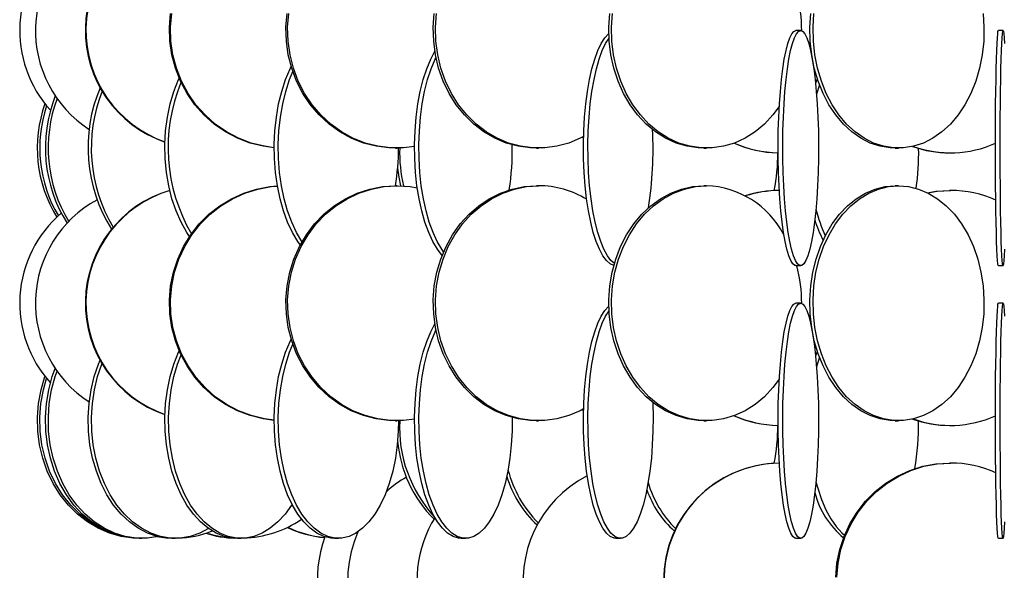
# Model space of a CAD drawing. Header units: millimetres. Extents: x 495 to 2657, y 518 to 2595.
# Tile 60 of 96: x 2179 to 2284, y 1918 to 1976. Entities that reach past the tile are written whole.
import ezdxf

# ---------------------------------------------------------------- set-up
doc = ezdxf.new("R2010")
doc.units = ezdxf.units.MM

msp = doc.modelspace()

# ---------------------------------------------------------------- linework, layer by layer
at = {"color": 7, "linetype": 'Continuous', "lineweight": 25}
for p, q in [((2262.51, 1975.05), (2262.01, 1975.05)), ((2284.05, 1975.05), (2283.55, 1975.05)), ((2264.28, 1969.93), (2264.09, 1969.42)), ((2264.5, 1969.3), (2264.19, 1968.29)), ((2239.4, 1963.62), (2239.24, 1963.71)), ((2219.38, 1962.55), (2219.56, 1962.55)), ((2234.38, 1962.55), (2234.62, 1962.55)), ((2252.21, 1962.55), (2252.5, 1962.55)), ((2272.58, 1962.55), (2272.92, 1962.55)), ((2278.34, 1962.05), (2278.46, 1962.05)), ((2219.56, 1958.55), (2219.38, 1958.55)), ((2234.62, 1958.55), (2234.38, 1958.55)), ((2252.5, 1958.55), (2252.21, 1958.55)), ((2272.92, 1958.55), (2272.58, 1958.55)), ((2278.46, 1958.05), (2278.34, 1958.05)), ((2262.01, 1950.05), (2262.51, 1950.05)), ((2283.55, 1950.05), (2284.05, 1950.05)), ((2262.51, 1946.05), (2262.01, 1946.05)), ((2284.05, 1946.05), (2283.55, 1946.05)), ((2264.28, 1940.93), (2264.09, 1940.42)), ((2264.5, 1940.3), (2264.19, 1939.29)), ((2239.4, 1934.62), (2239.24, 1934.71)), ((2219.38, 1933.55), (2219.56, 1933.55)), ((2234.38, 1933.55), (2234.62, 1933.55)), ((2252.21, 1933.55), (2252.5, 1933.55)), ((2272.58, 1933.55), (2272.92, 1933.55)), ((2278.34, 1933.05), (2278.46, 1933.05)), ((2278.46, 1929.05), (2278.34, 1929.05)), ((2192.09, 1921.05), (2192.4, 1921.05)), ((2194.68, 1921.11), (2194.06, 1921.2)), ((2195.59, 1921.05), (2195.94, 1921.05)), ((2202.56, 1921.05), (2202.95, 1921.05)), ((2212.88, 1921.05), (2213.31, 1921.05)), ((2226.38, 1921.05), (2226.84, 1921.05)), ((2242.85, 1921.05), (2243.33, 1921.05)), ((2262.01, 1921.05), (2262.51, 1921.05)), ((2283.55, 1921.05), (2284.05, 1921.05))]:
    msp.add_line(p, q, dxfattribs=at)
at = {"color": 7, "linetype": 'Continuous', "lineweight": 25, "flags": 128}
for points in [[(2206.48, 1962.59), (2205.31, 1962.75), (2203.91, 1963.09), (2202.56, 1963.61), (2201.29, 1964.29), (2200.09, 1965.11), (2199, 1966.08), (2198.03, 1967.17), (2197.2, 1968.38), (2196.5, 1969.67), (2195.96, 1971.05), (2195.58, 1972.47), (2195.37, 1973.94), (2195.33, 1975.42), (2195.45, 1976.89)], [(2206.48, 1962.6), (2205.43, 1962.75), (2204.03, 1963.09), (2202.68, 1963.61), (2201.41, 1964.29), (2200.21, 1965.11), (2199.12, 1966.08), (2198.15, 1967.17), (2197.32, 1968.38), (2196.62, 1969.67), (2196.08, 1971.05), (2195.7, 1972.47), (2195.49, 1973.94), (2195.45, 1975.42), (2195.57, 1976.89)], [(2219.38, 1962.55), (2218.69, 1962.57), (2217.32, 1962.75), (2215.98, 1963.09), (2214.68, 1963.61), (2213.45, 1964.29), (2212.31, 1965.11), (2211.26, 1966.08), (2210.33, 1967.17), (2209.53, 1968.38), (2208.86, 1969.67), (2208.34, 1971.05), (2207.98, 1972.47), (2207.77, 1973.94), (2207.73, 1975.42), (2207.86, 1976.89)], [(2221.41, 1962.71), (2220.25, 1962.57), (2218.87, 1962.57), (2217.5, 1962.75), (2216.16, 1963.09), (2214.86, 1963.61), (2213.64, 1964.29), (2212.49, 1965.11), (2211.44, 1966.08), (2210.51, 1967.17), (2209.71, 1968.38), (2209.04, 1969.67), (2208.52, 1971.05), (2208.16, 1972.47), (2207.95, 1973.94), (2207.91, 1975.42), (2208.04, 1976.89)], [(2234.38, 1962.55), (2233.73, 1962.57), (2232.44, 1962.75), (2231.17, 1963.09), (2229.95, 1963.61), (2228.8, 1964.29), (2227.72, 1965.11), (2226.73, 1966.08), (2225.86, 1967.17), (2225.1, 1968.38), (2224.47, 1969.67), (2223.98, 1971.05), (2223.64, 1972.47), (2223.45, 1973.94), (2223.41, 1975.42), (2223.52, 1976.89)], [(2239.4, 1963.8), (2239.04, 1963.61), (2237.82, 1963.09), (2236.56, 1962.75), (2235.27, 1962.57), (2233.97, 1962.57), (2232.68, 1962.75), (2231.41, 1963.09), (2230.19, 1963.61), (2229.04, 1964.29), (2227.96, 1965.11), (2226.97, 1966.08), (2226.09, 1967.17), (2225.34, 1968.38), (2224.71, 1969.67), (2224.22, 1971.05), (2223.88, 1972.47), (2223.69, 1973.94), (2223.65, 1975.42), (2223.76, 1976.89)], [(2252.21, 1962.55), (2251.61, 1962.57), (2250.42, 1962.75), (2249.26, 1963.09), (2248.13, 1963.61), (2247.06, 1964.29), (2246.07, 1965.11), (2245.16, 1966.08), (2244.35, 1967.17), (2243.65, 1968.38), (2243.07, 1969.67), (2242.62, 1971.05), (2242.31, 1972.47), (2242.13, 1973.94), (2242.09, 1975.42), (2242.2, 1976.89)], [(2260.23, 1966.98), (2259.56, 1966.08), (2258.65, 1965.11), (2257.65, 1964.29), (2256.59, 1963.61), (2255.46, 1963.09), (2254.3, 1962.75), (2253.1, 1962.57), (2251.91, 1962.57), (2250.71, 1962.75), (2249.55, 1963.09), (2248.42, 1963.61), (2247.36, 1964.29), (2246.36, 1965.11), (2245.45, 1966.08), (2244.64, 1967.17), (2243.95, 1968.38), (2243.37, 1969.67), (2242.92, 1971.05), (2242.6, 1972.47), (2242.42, 1973.94), (2242.39, 1975.42), (2242.49, 1976.89)], [(2272.58, 1962.55), (2272.04, 1962.57), (2270.97, 1962.75), (2269.92, 1963.09), (2268.91, 1963.61), (2267.95, 1964.29), (2267.06, 1965.11), (2266.24, 1966.08), (2265.51, 1967.17), (2264.89, 1968.38), (2264.36, 1969.67), (2263.96, 1971.05), (2263.68, 1972.47), (2263.52, 1973.94), (2263.48, 1975.42), (2263.58, 1976.89)], [(2281.93, 1976.89), (2282.02, 1975.42), (2281.99, 1973.94), (2281.83, 1972.47), (2281.55, 1971.05), (2281.14, 1969.67), (2280.62, 1968.38), (2279.99, 1967.17), (2279.26, 1966.08), (2278.45, 1965.11), (2277.55, 1964.29), (2276.59, 1963.61), (2275.58, 1963.09), (2274.53, 1962.75), (2273.46, 1962.57), (2272.39, 1962.57), (2271.31, 1962.75), (2270.27, 1963.09), (2269.26, 1963.61), (2268.3, 1964.29), (2267.4, 1965.11), (2266.58, 1966.08), (2265.86, 1967.17), (2265.23, 1968.38), (2264.71, 1969.67), (2264.3, 1971.05), (2264.02, 1972.47), (2263.86, 1973.94), (2263.83, 1975.42), (2263.92, 1976.89)], [(2242.63, 1950.07), (2242.24, 1950.25), (2241.84, 1950.59), (2241.46, 1951.11), (2241.09, 1951.79), (2240.75, 1952.61), (2240.44, 1953.58), (2240.16, 1954.67), (2239.92, 1955.88), (2239.72, 1957.17), (2239.57, 1958.55), (2239.46, 1959.97), (2239.4, 1961.44), (2239.39, 1962.92), (2239.42, 1964.39), (2239.51, 1965.84), (2239.64, 1967.25), (2239.82, 1968.58), (2240.04, 1969.84), (2240.3, 1970.99), (2240.59, 1972.02), (2240.92, 1972.92), (2241.27, 1973.67), (2241.65, 1974.27), (2242.04, 1974.7), (2242.09, 1974.74)], [(2262.01, 1950.05), (2261.9, 1950.07), (2261.68, 1950.25), (2261.46, 1950.59), (2261.24, 1951.11), (2261.04, 1951.79), (2260.86, 1952.61), (2260.69, 1953.58), (2260.53, 1954.67), (2260.4, 1955.88), (2260.29, 1957.17), (2260.21, 1958.55), (2260.15, 1959.97), (2260.12, 1961.44), (2260.11, 1962.92), (2260.13, 1964.39), (2260.18, 1965.84), (2260.25, 1967.25), (2260.35, 1968.58), (2260.47, 1969.84), (2260.61, 1970.99), (2260.77, 1972.02), (2260.95, 1972.92), (2261.14, 1973.67), (2261.35, 1974.27), (2261.56, 1974.7), (2261.79, 1974.96), (2262.01, 1975.05), (2262.01, 1975.05)], [(2262.51, 1975.05), (2262.73, 1974.96), (2262.95, 1974.7), (2263.17, 1974.27), (2263.37, 1973.67), (2263.57, 1972.92), (2263.75, 1972.02), (2263.91, 1970.99), (2264.05, 1969.84), (2264.17, 1968.58), (2264.27, 1967.25), (2264.34, 1965.84), (2264.39, 1964.39), (2264.41, 1962.92), (2264.4, 1961.44), (2264.37, 1959.97), (2264.31, 1958.55), (2264.22, 1957.17), (2264.11, 1955.88), (2263.98, 1954.67), (2263.83, 1953.58), (2263.66, 1952.61), (2263.47, 1951.79), (2263.27, 1951.11), (2263.06, 1950.59), (2262.84, 1950.25), (2262.62, 1950.07), (2262.39, 1950.07), (2262.17, 1950.25), (2261.95, 1950.59), (2261.74, 1951.11), (2261.54, 1951.79), (2261.35, 1952.61), (2261.18, 1953.58), (2261.03, 1954.67), (2260.9, 1955.88), (2260.79, 1957.17), (2260.7, 1958.55), (2260.64, 1959.97), (2260.61, 1961.44), (2260.6, 1962.92), (2260.62, 1964.39), (2260.67, 1965.84), (2260.74, 1967.25), (2260.84, 1968.58), (2260.96, 1969.84), (2261.1, 1970.99), (2261.26, 1972.02), (2261.44, 1972.92), (2261.64, 1973.67), (2261.84, 1974.27), (2262.06, 1974.7), (2262.28, 1974.96), (2262.51, 1975.05)], [(2283.55, 1950.05), (2283.53, 1950.07), (2283.49, 1950.25), (2283.46, 1950.59), (2283.42, 1951.11), (2283.39, 1951.79), (2283.36, 1952.61), (2283.34, 1953.58), (2283.31, 1954.67), (2283.29, 1955.88), (2283.27, 1957.17), (2283.26, 1958.55), (2283.25, 1959.97), (2283.24, 1961.44), (2283.24, 1962.92), (2283.25, 1964.39), (2283.25, 1965.84), (2283.26, 1967.25), (2283.28, 1968.58), (2283.3, 1969.84), (2283.32, 1970.99), (2283.35, 1972.02), (2283.38, 1972.92), (2283.41, 1973.67), (2283.44, 1974.27), (2283.48, 1974.7), (2283.51, 1974.96), (2283.55, 1975.05), (2283.55, 1975.05)], [(2284.2, 1951.79), (2284.17, 1951.11), (2284.14, 1950.59), (2284.1, 1950.25), (2284.07, 1950.07), (2284.03, 1950.07), (2283.99, 1950.25), (2283.96, 1950.59), (2283.92, 1951.11), (2283.89, 1951.79), (2283.86, 1952.61), (2283.83, 1953.58), (2283.81, 1954.67), (2283.79, 1955.88), (2283.77, 1957.17), (2283.76, 1958.55), (2283.75, 1959.97), (2283.74, 1961.44), (2283.74, 1962.92), (2283.75, 1964.39), (2283.75, 1965.84), (2283.76, 1967.25), (2283.78, 1968.58), (2283.8, 1969.84), (2283.82, 1970.99), (2283.85, 1972.02), (2283.88, 1972.92), (2283.91, 1973.67), (2283.94, 1974.27), (2283.98, 1974.7), (2284.01, 1974.96), (2284.05, 1975.05)], [(2284.05, 1975.05), (2284.08, 1974.96), (2284.12, 1974.7), (2284.15, 1974.27), (2284.19, 1973.67)], [(2242.68, 1950.27), (2242.32, 1950.59), (2241.94, 1951.11), (2241.57, 1951.79), (2241.23, 1952.61), (2240.92, 1953.58), (2240.64, 1954.67), (2240.4, 1955.88), (2240.2, 1957.17), (2240.05, 1958.55), (2239.94, 1959.97), (2239.88, 1961.44), (2239.87, 1962.92), (2239.9, 1964.39), (2239.99, 1965.84), (2240.12, 1967.25), (2240.3, 1968.58), (2240.52, 1969.84), (2240.78, 1970.99), (2241.07, 1972.02), (2241.4, 1972.92), (2241.75, 1973.67), (2242.11, 1974.24)], [(2224.35, 1951.14), (2223.86, 1951.79), (2223.37, 1952.61), (2222.92, 1953.58), (2222.52, 1954.67), (2222.18, 1955.88), (2221.9, 1957.17), (2221.67, 1958.55), (2221.52, 1959.97), (2221.43, 1961.44), (2221.41, 1962.92), (2221.47, 1964.39), (2221.59, 1965.84), (2221.78, 1967.25), (2222.03, 1968.58), (2222.34, 1969.84), (2222.72, 1970.99), (2223.14, 1972.02), (2223.57, 1972.86)], [(2224.51, 1951.51), (2224.31, 1951.79), (2223.83, 1952.61), (2223.38, 1953.58), (2222.98, 1954.67), (2222.64, 1955.88), (2222.35, 1957.17), (2222.13, 1958.55), (2221.98, 1959.97), (2221.89, 1961.44), (2221.87, 1962.92), (2221.93, 1964.39), (2222.05, 1965.84), (2222.24, 1967.25), (2222.49, 1968.58), (2222.8, 1969.84), (2223.17, 1970.99), (2223.6, 1972.02), (2223.69, 1972.21)], [(2209.26, 1952.24), (2209, 1952.61), (2208.42, 1953.58), (2207.91, 1954.67), (2207.47, 1955.88), (2207.1, 1957.17), (2206.82, 1958.55), (2206.62, 1959.97), (2206.51, 1961.44), (2206.48, 1962.92), (2206.55, 1964.39), (2206.71, 1965.84), (2206.95, 1967.25), (2207.28, 1968.58), (2207.68, 1969.84), (2208.16, 1970.99), (2208.28, 1971.24)], [(2209.45, 1952.58), (2209.43, 1952.61), (2208.85, 1953.58), (2208.34, 1954.67), (2207.9, 1955.88), (2207.53, 1957.17), (2207.25, 1958.55), (2207.05, 1959.97), (2206.94, 1961.44), (2206.91, 1962.92), (2206.98, 1964.39), (2207.14, 1965.84), (2207.38, 1967.25), (2207.71, 1968.58), (2208.11, 1969.84), (2208.46, 1970.7)], [(2197.47, 1953.15), (2197.18, 1953.58), (2196.57, 1954.67), (2196.03, 1955.88), (2195.59, 1957.17), (2195.25, 1958.55), (2195.01, 1959.97), (2194.87, 1961.44), (2194.84, 1962.92), (2194.92, 1964.39), (2195.11, 1965.84), (2195.41, 1967.25), (2195.8, 1968.58), (2196.29, 1969.84), (2196.36, 1969.99)], [(2219.61, 1960.41), (2219.74, 1959.47), (2219.93, 1958.54)], [(2206.48, 1933.59), (2205.31, 1933.75), (2203.91, 1934.09), (2202.56, 1934.61), (2201.29, 1935.29), (2200.09, 1936.11), (2199, 1937.08), (2198.03, 1938.17), (2197.2, 1939.38), (2196.5, 1940.67), (2195.96, 1942.05), (2195.58, 1943.47), (2195.37, 1944.94), (2195.33, 1946.42), (2195.45, 1947.89), (2195.75, 1949.34), (2196.21, 1950.75), (2196.83, 1952.08), (2197.6, 1953.34), (2198.5, 1954.49), (2199.53, 1955.52), (2200.68, 1956.42), (2201.92, 1957.17), (2203.23, 1957.77), (2204.61, 1958.2), (2206.02, 1958.46), (2206.8, 1958.53)], [(2206.48, 1933.6), (2205.43, 1933.75), (2204.03, 1934.09), (2202.68, 1934.61), (2201.41, 1935.29), (2200.21, 1936.11), (2199.12, 1937.08), (2198.15, 1938.17), (2197.32, 1939.38), (2196.62, 1940.67), (2196.08, 1942.05), (2195.7, 1943.47), (2195.49, 1944.94), (2195.45, 1946.42), (2195.57, 1947.89), (2195.87, 1949.34), (2196.33, 1950.75), (2196.95, 1952.08), (2197.72, 1953.34), (2198.62, 1954.49), (2199.65, 1955.52), (2200.8, 1956.42), (2202.04, 1957.17), (2203.35, 1957.77), (2204.73, 1958.2), (2206.14, 1958.46), (2206.82, 1958.52)], [(2219.38, 1933.55), (2218.69, 1933.57), (2217.32, 1933.75), (2215.98, 1934.09), (2214.68, 1934.61), (2213.45, 1935.29), (2212.31, 1936.11), (2211.26, 1937.08), (2210.33, 1938.17), (2209.53, 1939.38), (2208.86, 1940.67), (2208.34, 1942.05), (2207.98, 1943.47), (2207.77, 1944.94), (2207.73, 1946.42), (2207.86, 1947.89), (2208.14, 1949.34), (2208.58, 1950.75), (2209.18, 1952.08), (2209.91, 1953.34), (2210.78, 1954.49), (2211.77, 1955.52), (2212.87, 1956.42), (2214.06, 1957.17), (2215.32, 1957.77), (2216.64, 1958.2), (2218, 1958.46), (2219.38, 1958.55), (2219.38, 1958.55)], [(2221.41, 1933.71), (2220.25, 1933.57), (2218.87, 1933.57), (2217.5, 1933.75), (2216.16, 1934.09), (2214.86, 1934.61), (2213.64, 1935.29), (2212.49, 1936.11), (2211.44, 1937.08), (2210.51, 1938.17), (2209.71, 1939.38), (2209.04, 1940.67), (2208.52, 1942.05), (2208.16, 1943.47), (2207.95, 1944.94), (2207.91, 1946.42), (2208.04, 1947.89), (2208.32, 1949.34), (2208.76, 1950.75), (2209.36, 1952.08), (2210.09, 1953.34), (2210.96, 1954.49), (2211.95, 1955.52), (2213.05, 1956.42), (2214.24, 1957.17), (2215.5, 1957.77), (2216.82, 1958.2), (2218.18, 1958.46), (2219.56, 1958.55), (2219.56, 1958.55)], [(2219.56, 1958.55), (2220.94, 1958.46), (2221.7, 1958.34)], [(2234.38, 1933.55), (2233.73, 1933.57), (2232.44, 1933.75), (2231.17, 1934.09), (2229.95, 1934.61), (2228.8, 1935.29), (2227.72, 1936.11), (2226.73, 1937.08), (2225.86, 1938.17), (2225.1, 1939.38), (2224.47, 1940.67), (2223.98, 1942.05), (2223.64, 1943.47), (2223.45, 1944.94), (2223.41, 1946.42), (2223.52, 1947.89), (2223.79, 1949.34), (2224.21, 1950.75), (2224.77, 1952.08), (2225.46, 1953.34), (2226.28, 1954.49), (2227.21, 1955.52), (2228.25, 1956.42), (2229.37, 1957.17), (2230.56, 1957.77), (2231.8, 1958.2), (2233.08, 1958.46), (2234.38, 1958.55), (2234.38, 1958.55)], [(2239.4, 1934.8), (2239.04, 1934.61), (2237.82, 1934.09), (2236.56, 1933.75), (2235.27, 1933.57), (2233.97, 1933.57), (2232.68, 1933.75), (2231.41, 1934.09), (2230.19, 1934.61), (2229.04, 1935.29), (2227.96, 1936.11), (2226.97, 1937.08), (2226.09, 1938.17), (2225.34, 1939.38), (2224.71, 1940.67), (2224.22, 1942.05), (2223.88, 1943.47), (2223.69, 1944.94), (2223.65, 1946.42), (2223.76, 1947.89), (2224.03, 1949.34), (2224.45, 1950.75), (2225.01, 1952.08), (2225.7, 1953.34), (2226.52, 1954.49), (2227.45, 1955.52), (2228.49, 1956.42), (2229.61, 1957.17), (2230.8, 1957.77), (2232.04, 1958.2), (2233.32, 1958.46), (2234.62, 1958.55), (2234.62, 1958.55)], [(2252.21, 1933.55), (2251.61, 1933.57), (2250.42, 1933.75), (2249.26, 1934.09), (2248.13, 1934.61), (2247.06, 1935.29), (2246.07, 1936.11), (2245.16, 1937.08), (2244.35, 1938.17), (2243.65, 1939.38), (2243.07, 1940.67), (2242.62, 1942.05), (2242.31, 1943.47), (2242.13, 1944.94), (2242.09, 1946.42), (2242.2, 1947.89), (2242.45, 1949.34), (2242.83, 1950.75), (2243.35, 1952.08), (2243.99, 1953.34), (2244.74, 1954.49), (2245.6, 1955.52), (2246.56, 1956.42), (2247.59, 1957.17), (2248.69, 1957.77), (2249.83, 1958.2), (2251.01, 1958.46), (2252.21, 1958.55), (2252.21, 1958.55)], [(2260.23, 1937.98), (2259.56, 1937.08), (2258.65, 1936.11), (2257.65, 1935.29), (2256.59, 1934.61), (2255.46, 1934.09), (2254.3, 1933.75), (2253.1, 1933.57), (2251.91, 1933.57), (2250.71, 1933.75), (2249.55, 1934.09), (2248.42, 1934.61), (2247.36, 1935.29), (2246.36, 1936.11), (2245.45, 1937.08), (2244.64, 1938.17), (2243.95, 1939.38), (2243.37, 1940.67), (2242.92, 1942.05), (2242.6, 1943.47), (2242.42, 1944.94), (2242.39, 1946.42), (2242.49, 1947.89), (2242.74, 1949.34), (2243.12, 1950.75), (2243.64, 1952.08), (2244.28, 1953.34), (2245.04, 1954.49), (2245.9, 1955.52), (2246.85, 1956.42), (2247.88, 1957.17), (2248.98, 1957.77), (2250.13, 1958.2), (2251.31, 1958.46), (2252.5, 1958.55), (2252.5, 1958.55)], [(2272.58, 1933.55), (2272.04, 1933.57), (2270.97, 1933.75), (2269.92, 1934.09), (2268.91, 1934.61), (2267.95, 1935.29), (2267.06, 1936.11), (2266.24, 1937.08), (2265.51, 1938.17), (2264.89, 1939.38), (2264.36, 1940.67), (2263.96, 1942.05), (2263.68, 1943.47), (2263.52, 1944.94), (2263.48, 1946.42), (2263.58, 1947.89), (2263.8, 1949.34), (2264.15, 1950.75), (2264.61, 1952.08), (2265.19, 1953.34), (2265.87, 1954.49), (2266.64, 1955.52), (2267.5, 1956.42), (2268.43, 1957.17), (2269.41, 1957.77), (2270.44, 1958.2), (2271.51, 1958.46), (2272.58, 1958.55), (2272.58, 1958.55)], [(2272.92, 1958.55), (2274, 1958.46), (2275.06, 1958.2), (2276.09, 1957.77), (2277.08, 1957.17), (2278.01, 1956.42), (2278.87, 1955.52), (2279.64, 1954.49), (2280.32, 1953.34), (2280.89, 1952.08), (2281.36, 1950.75), (2281.7, 1949.34), (2281.93, 1947.89), (2282.02, 1946.42), (2281.99, 1944.94), (2281.83, 1943.47), (2281.55, 1942.05), (2281.14, 1940.67), (2280.62, 1939.38), (2279.99, 1938.17), (2279.26, 1937.08), (2278.45, 1936.11), (2277.55, 1935.29), (2276.59, 1934.61), (2275.58, 1934.09), (2274.53, 1933.75), (2273.46, 1933.57), (2272.39, 1933.57), (2271.31, 1933.75), (2270.27, 1934.09), (2269.26, 1934.61), (2268.3, 1935.29), (2267.4, 1936.11), (2266.58, 1937.08), (2265.86, 1938.17), (2265.23, 1939.38), (2264.71, 1940.67), (2264.3, 1942.05), (2264.02, 1943.47), (2263.86, 1944.94), (2263.83, 1946.42), (2263.92, 1947.89), (2264.14, 1949.34), (2264.49, 1950.75), (2264.95, 1952.08), (2265.53, 1953.34), (2266.21, 1954.49), (2266.98, 1955.52), (2267.84, 1956.42), (2268.77, 1957.17), (2269.76, 1957.77), (2270.79, 1958.2), (2271.85, 1958.46), (2272.92, 1958.55)], [(2276, 1957.81), (2276.91, 1957.96), (2278.34, 1958.05)], [(2276.04, 1957.79), (2277.03, 1957.96), (2278.46, 1958.05)], [(2262.01, 1921.05), (2261.9, 1921.07), (2261.68, 1921.25), (2261.46, 1921.59), (2261.24, 1922.11), (2261.04, 1922.79), (2260.86, 1923.61), (2260.69, 1924.58), (2260.53, 1925.67), (2260.4, 1926.88), (2260.29, 1928.17), (2260.21, 1929.55), (2260.15, 1930.97), (2260.12, 1932.44), (2260.11, 1933.92), (2260.13, 1935.39), (2260.18, 1936.84), (2260.25, 1938.25), (2260.35, 1939.58), (2260.47, 1940.84), (2260.61, 1941.99), (2260.77, 1943.02), (2260.95, 1943.92), (2261.14, 1944.67), (2261.35, 1945.27), (2261.56, 1945.7), (2261.79, 1945.96), (2262.01, 1946.05), (2262.01, 1946.05)], [(2262.51, 1946.05), (2262.73, 1945.96), (2262.95, 1945.7), (2263.17, 1945.27), (2263.37, 1944.67), (2263.57, 1943.92), (2263.75, 1943.02), (2263.91, 1941.99), (2264.05, 1940.84), (2264.17, 1939.58), (2264.27, 1938.25), (2264.34, 1936.84), (2264.39, 1935.39), (2264.41, 1933.92), (2264.4, 1932.44), (2264.37, 1930.97), (2264.31, 1929.55), (2264.22, 1928.17), (2264.11, 1926.88), (2263.98, 1925.67), (2263.83, 1924.58), (2263.66, 1923.61), (2263.47, 1922.79), (2263.27, 1922.11), (2263.06, 1921.59), (2262.84, 1921.25), (2262.62, 1921.07), (2262.39, 1921.07), (2262.17, 1921.25), (2261.95, 1921.59), (2261.74, 1922.11), (2261.54, 1922.79), (2261.35, 1923.61), (2261.18, 1924.58), (2261.03, 1925.67), (2260.9, 1926.88), (2260.79, 1928.17), (2260.7, 1929.55), (2260.64, 1930.97), (2260.61, 1932.44), (2260.6, 1933.92), (2260.62, 1935.39), (2260.67, 1936.84), (2260.74, 1938.25), (2260.84, 1939.58), (2260.96, 1940.84), (2261.1, 1941.99), (2261.26, 1943.02), (2261.44, 1943.92), (2261.64, 1944.67), (2261.84, 1945.27), (2262.06, 1945.7), (2262.28, 1945.96), (2262.51, 1946.05)], [(2283.55, 1921.05), (2283.53, 1921.07), (2283.49, 1921.25), (2283.46, 1921.59), (2283.42, 1922.11), (2283.39, 1922.79), (2283.36, 1923.61), (2283.34, 1924.58), (2283.31, 1925.67), (2283.29, 1926.88), (2283.27, 1928.17), (2283.26, 1929.55), (2283.25, 1930.97), (2283.24, 1932.44), (2283.24, 1933.92), (2283.25, 1935.39), (2283.25, 1936.84), (2283.26, 1938.25), (2283.28, 1939.58), (2283.3, 1940.84), (2283.32, 1941.99), (2283.35, 1943.02), (2283.38, 1943.92), (2283.41, 1944.67), (2283.44, 1945.27), (2283.48, 1945.7), (2283.51, 1945.96), (2283.55, 1946.05), (2283.55, 1946.05)], [(2284.2, 1922.79), (2284.17, 1922.11), (2284.14, 1921.59), (2284.1, 1921.25), (2284.07, 1921.07), (2284.03, 1921.07), (2283.99, 1921.25), (2283.96, 1921.59), (2283.92, 1922.11), (2283.89, 1922.79), (2283.86, 1923.61), (2283.83, 1924.58), (2283.81, 1925.67), (2283.79, 1926.88), (2283.77, 1928.17), (2283.76, 1929.55), (2283.75, 1930.97), (2283.74, 1932.44), (2283.74, 1933.92), (2283.75, 1935.39), (2283.75, 1936.84), (2283.76, 1938.25), (2283.78, 1939.58), (2283.8, 1940.84), (2283.82, 1941.99), (2283.85, 1943.02), (2283.88, 1943.92), (2283.91, 1944.67), (2283.94, 1945.27), (2283.98, 1945.7), (2284.01, 1945.96), (2284.05, 1946.05)], [(2284.05, 1946.05), (2284.08, 1945.96), (2284.12, 1945.7), (2284.15, 1945.27), (2284.19, 1944.67)], [(2242.85, 1921.05), (2242.65, 1921.07), (2242.24, 1921.25), (2241.84, 1921.59), (2241.46, 1922.11), (2241.09, 1922.79), (2240.75, 1923.61), (2240.44, 1924.58), (2240.16, 1925.67), (2239.92, 1926.88), (2239.72, 1928.17), (2239.57, 1929.55), (2239.46, 1930.97), (2239.4, 1932.44), (2239.39, 1933.92), (2239.42, 1935.39), (2239.51, 1936.84), (2239.64, 1938.25), (2239.82, 1939.58), (2240.04, 1940.84), (2240.3, 1941.99), (2240.59, 1943.02), (2240.92, 1943.92), (2241.27, 1944.67), (2241.65, 1945.27), (2242.04, 1945.7), (2242.09, 1945.74)], [(2246.76, 1935.52), (2246.76, 1935.39), (2246.8, 1933.92), (2246.78, 1932.44), (2246.72, 1930.97), (2246.62, 1929.55), (2246.46, 1928.17), (2246.26, 1926.88), (2246.02, 1925.67), (2245.75, 1924.58), (2245.44, 1923.61), (2245.1, 1922.79), (2244.73, 1922.11), (2244.34, 1921.59), (2243.95, 1921.25), (2243.54, 1921.07), (2243.13, 1921.07), (2242.72, 1921.25), (2242.32, 1921.59), (2241.94, 1922.11), (2241.57, 1922.79), (2241.23, 1923.61), (2240.92, 1924.58), (2240.64, 1925.67), (2240.4, 1926.88), (2240.2, 1928.17), (2240.05, 1929.55), (2239.94, 1930.97), (2239.88, 1932.44), (2239.87, 1933.92), (2239.9, 1935.39), (2239.99, 1936.84), (2240.12, 1938.25), (2240.3, 1939.58), (2240.52, 1940.84), (2240.78, 1941.99), (2241.07, 1943.02), (2241.4, 1943.92), (2241.75, 1944.67), (2242.11, 1945.24)], [(2226.38, 1921.05), (2226.09, 1921.07), (2225.51, 1921.25), (2224.93, 1921.59), (2224.38, 1922.11), (2223.86, 1922.79), (2223.37, 1923.61), (2222.92, 1924.58), (2222.52, 1925.67), (2222.18, 1926.88), (2221.9, 1928.17), (2221.67, 1929.55), (2221.52, 1930.97), (2221.43, 1932.44), (2221.41, 1933.92), (2221.47, 1935.39), (2221.59, 1936.84), (2221.78, 1938.25), (2222.03, 1939.58), (2222.34, 1940.84), (2222.72, 1941.99), (2223.14, 1943.02), (2223.57, 1943.86)], [(2231.81, 1933.89), (2231.8, 1932.44), (2231.71, 1930.97), (2231.55, 1929.55), (2231.33, 1928.17), (2231.05, 1926.88), (2230.71, 1925.67), (2230.31, 1924.58), (2229.86, 1923.61), (2229.37, 1922.79), (2228.85, 1922.11), (2228.3, 1921.59), (2227.72, 1921.25), (2227.14, 1921.07), (2226.55, 1921.07), (2225.96, 1921.25), (2225.39, 1921.59), (2224.84, 1922.11), (2224.31, 1922.79), (2223.83, 1923.61), (2223.38, 1924.58), (2222.98, 1925.67), (2222.64, 1926.88), (2222.35, 1928.17), (2222.13, 1929.55), (2221.98, 1930.97), (2221.89, 1932.44), (2221.87, 1933.92), (2221.93, 1935.39), (2222.05, 1936.84), (2222.24, 1938.25), (2222.49, 1939.58), (2222.8, 1940.84), (2223.17, 1941.99), (2223.6, 1943.02), (2223.69, 1943.21)], [(2212.88, 1921.05), (2212.5, 1921.07), (2211.75, 1921.25), (2211.01, 1921.59), (2210.3, 1922.11), (2209.63, 1922.79), (2209, 1923.61), (2208.42, 1924.58), (2207.91, 1925.67), (2207.47, 1926.88), (2207.1, 1928.17), (2206.82, 1929.55), (2206.62, 1930.97), (2206.51, 1932.44), (2206.48, 1933.92), (2206.55, 1935.39), (2206.71, 1936.84), (2206.95, 1938.25), (2207.28, 1939.58), (2207.68, 1940.84), (2208.16, 1941.99), (2208.28, 1942.24)], [(2202.56, 1921.05), (2202.1, 1921.07), (2201.19, 1921.25), (2200.31, 1921.59), (2199.45, 1922.11), (2198.63, 1922.79), (2197.88, 1923.61), (2197.18, 1924.58), (2196.57, 1925.67), (2196.03, 1926.88), (2195.59, 1928.17), (2195.25, 1929.55), (2195.01, 1930.97), (2194.87, 1932.44), (2194.84, 1933.92), (2194.92, 1935.39), (2195.11, 1936.84), (2195.41, 1938.25), (2195.8, 1939.58), (2196.29, 1940.84), (2196.36, 1940.99)], [(2219.71, 1933.55), (2219.68, 1932.44), (2219.57, 1930.97), (2219.37, 1929.55), (2219.09, 1928.17), (2218.72, 1926.88), (2218.28, 1925.67), (2217.77, 1924.58), (2217.19, 1923.61), (2216.56, 1922.79), (2215.89, 1922.11), (2215.18, 1921.59), (2214.44, 1921.25), (2213.69, 1921.07), (2212.93, 1921.07), (2212.18, 1921.25), (2211.44, 1921.59), (2210.73, 1922.11), (2210.06, 1922.79), (2209.43, 1923.61), (2208.85, 1924.58), (2208.34, 1925.67), (2207.9, 1926.88), (2207.53, 1928.17), (2207.25, 1929.55), (2207.05, 1930.97), (2206.94, 1932.44), (2206.91, 1933.92), (2206.98, 1935.39), (2207.14, 1936.84), (2207.38, 1938.25), (2207.71, 1939.58), (2208.11, 1940.84), (2208.46, 1941.7)], [(2195.59, 1921.05), (2195.06, 1921.07), (2194.02, 1921.25), (2192.99, 1921.59), (2192, 1922.11), (2191.06, 1922.79), (2190.18, 1923.61), (2189.38, 1924.58), (2188.67, 1925.67), (2188.06, 1926.88), (2187.55, 1928.17), (2187.15, 1929.55), (2186.87, 1930.97), (2186.71, 1932.44), (2186.68, 1933.92), (2186.78, 1935.39), (2186.99, 1936.84), (2187.33, 1938.25), (2187.79, 1939.58), (2187.95, 1939.98)], [(2208.38, 1924.66), (2208.33, 1924.58), (2207.64, 1923.61), (2206.88, 1922.79), (2206.06, 1922.11), (2205.21, 1921.59), (2204.32, 1921.25), (2203.41, 1921.07), (2202.5, 1921.07), (2201.59, 1921.25), (2200.7, 1921.59), (2199.84, 1922.11), (2199.03, 1922.79), (2198.27, 1923.61), (2197.58, 1924.58), (2196.96, 1925.67), (2196.43, 1926.88), (2195.98, 1928.17), (2195.64, 1929.55), (2195.4, 1930.97), (2195.26, 1932.44), (2195.24, 1933.92), (2195.32, 1935.39), (2195.51, 1936.84), (2195.8, 1938.25), (2196.19, 1939.58), (2196.56, 1940.55)], [(2192.09, 1921.05), (2191.5, 1921.07), (2190.33, 1921.25), (2189.18, 1921.59), (2188.08, 1922.11), (2187.03, 1922.79), (2186.05, 1923.61), (2185.16, 1924.58), (2184.36, 1925.67), (2183.67, 1926.88), (2183.1, 1928.17), (2182.66, 1929.55), (2182.35, 1930.97), (2182.17, 1932.44), (2182.14, 1933.92), (2182.24, 1935.39), (2182.49, 1936.84), (2182.86, 1938.25), (2183.17, 1939.11)], [(2194.08, 1921.23), (2192.99, 1921.07), (2191.81, 1921.07), (2190.63, 1921.25), (2189.49, 1921.59), (2188.38, 1922.11), (2187.33, 1922.79), (2186.35, 1923.61), (2185.46, 1924.58), (2184.66, 1925.67), (2183.97, 1926.88), (2183.4, 1928.17), (2182.96, 1929.55), (2182.65, 1930.97), (2182.47, 1932.44), (2182.44, 1933.92), (2182.54, 1935.39), (2182.79, 1936.84), (2183.17, 1938.25), (2183.37, 1938.82)], [(2199.49, 1922.08), (2198.55, 1921.59), (2197.52, 1921.25), (2196.47, 1921.07), (2195.42, 1921.07), (2194.37, 1921.25), (2193.34, 1921.59), (2192.35, 1922.11), (2191.41, 1922.79), (2190.53, 1923.61), (2189.73, 1924.58), (2189.02, 1925.67), (2188.41, 1926.88), (2187.9, 1928.17), (2187.5, 1929.55), (2187.22, 1930.97), (2187.07, 1932.44), (2187.03, 1933.92), (2187.13, 1935.39), (2187.35, 1936.84), (2187.68, 1938.25), (2188.14, 1939.58), (2188.15, 1939.62)], [(2191.79, 1921.05), (2191.48, 1921.07), (2190.2, 1921.25), (2188.95, 1921.59), (2187.75, 1922.11), (2186.61, 1922.79), (2185.54, 1923.61), (2184.57, 1924.58), (2183.7, 1925.67), (2182.95, 1926.88), (2182.33, 1928.17), (2181.85, 1929.55), (2181.51, 1930.97), (2181.32, 1932.44), (2181.28, 1933.92), (2181.39, 1935.39), (2181.66, 1936.84), (2182.07, 1938.25), (2182.08, 1938.27)], [(2188.99, 1921.67), (2188, 1922.11), (2186.85, 1922.79), (2185.79, 1923.61), (2184.82, 1924.58), (2183.95, 1925.67), (2183.2, 1926.88), (2182.58, 1928.17), (2182.1, 1929.55), (2181.76, 1930.97), (2181.57, 1932.44), (2181.53, 1933.92), (2181.64, 1935.39), (2181.91, 1936.84), (2182.25, 1938.06)], [(2266.25, 1916.92), (2266.37, 1918.39), (2266.67, 1919.84), (2267.13, 1921.25), (2267.74, 1922.58), (2268.51, 1923.84), (2269.41, 1924.99), (2270.44, 1926.02), (2271.58, 1926.92), (2272.81, 1927.67), (2274.12, 1928.27), (2275.5, 1928.7), (2276.91, 1928.96), (2278.34, 1929.05)], [(2266.37, 1916.92), (2266.5, 1918.39), (2266.8, 1919.84), (2267.25, 1921.25), (2267.87, 1922.58), (2268.64, 1923.84), (2269.54, 1924.99), (2270.57, 1926.02), (2271.71, 1926.92), (2272.94, 1927.67), (2274.25, 1928.27), (2275.62, 1928.7), (2277.03, 1928.96), (2278.46, 1929.05), (2278.46, 1929.05)], [(2264.13, 1927.05), (2264.32, 1926.38), (2264.72, 1925.17), (2265.18, 1924.08), (2265.71, 1923.11), (2266.28, 1922.29), (2266.89, 1921.61), (2267.17, 1921.36)], [(2194.14, 1921.22), (2193.01, 1921.07), (2192.7, 1921.05)], [(2195.32, 1921.05), (2194.99, 1921.07), (2193.97, 1921.19)]]:
    msp.add_lwpolyline(points, dxfattribs=at)
at = {"color": 7, "linetype": 'Continuous', "lineweight": 25}
for centre, radius, start, end in [((2198.9, 1975.05), 12.52, 106.4382, 251.1354), ((2198.96, 1975.05), 12.52, 106.6935, 250.8616), ((2193.57, 1975.05), 12.5, 118.536, 237.1922), ((2191.97, 1975.05), 12.58, 130.4719, 222.2976), ((2247.43, 1975.06), 15.19, 359.8531, 15.2102), ((2213.39, 1962.61), 18.21, 157.6076, 210.2732), ((2197.15, 1962.57), 15.03, 158.409, 212.1656), ((2203.02, 1962.6), 16.36, 157.0459, 212.0685), ((2203.44, 1962.59), 16.43, 158.4657, 210.9412), ((2195.32, 1962.56), 14.06, 160.4157, 211.5489), ((2195.59, 1962.56), 14.07, 161.3694, 210.8084), ((2197.48, 1962.57), 15.06, 159.5915, 211.2387), ((2205.56, 1962.51), 41.24, 351.2168, 2.792), ((2201.98, 1962.5), 29.84, 351.5353, 0.757), ((2260.35, 1974.41), 12.36, 246.4717, 268.7867), ((2260.4, 1974.41), 12.36, 246.3451, 268.641), ((2278.46, 1973.79), 11.74, 250.2759, 294.0255), ((2196.09, 1962.52), 23.62, 350.3175, 0.0685), ((2235.35, 1962.04), 15.52, 178.1265, 193.0993), ((2239.66, 1962.01), 20.42, 348.7683, 0.1175), ((2278.34, 1973.79), 11.74, 250.5338, 269.9839), ((2248.89, 1962.04), 26.18, 351.7477, 1.0427), ((2198.9, 1946.05), 12.52, 106.4382, 251.1354), ((2198.96, 1946.05), 12.52, 106.6935, 250.8616), ((2234.57, 1948.56), 9.99, 58.8646, 89.7041), ((2252.12, 1948.86), 9.7, 27.8829, 87.7429), ((2260.35, 1945.69), 12.36, 90.5206, 107.5841), ((2260.4, 1945.69), 12.36, 90.7729, 107.7518), ((2278.46, 1946.28), 11.77, 65.8318, 89.9677), ((2193.57, 1946.05), 12.5, 118.536, 237.1922), ((2191.97, 1946.05), 12.58, 130.4719, 222.2976), ((2280.09, 1960.03), 16.44, 193.9797, 204.4872), ((2277.47, 1959.18), 14.12, 197.5531, 207.0748), ((2247.43, 1946.06), 15.19, 359.8531, 15.2102), ((2233.83, 1932.82), 14.01, 177.0248, 222.5633), ((2260.35, 1945.41), 12.36, 246.4717, 268.7867), ((2260.4, 1945.41), 12.36, 246.3451, 268.641), ((2278.34, 1944.79), 11.74, 250.5338, 269.9839), ((2278.46, 1944.79), 11.74, 250.2759, 294.0255), ((2249.32, 1933.02), 25.74, 349.7868, 1.0996), ((2239.66, 1933.01), 20.42, 348.7683, 0.1175), ((2232.89, 1932.51), 13.32, 184.747, 225.0865), ((2243.54, 1931.53), 12.6, 194.7722, 224.6436), ((2260.41, 1916.55), 12.5, 90.7811, 269.7311), ((2260.45, 1916.56), 12.49, 90.9776, 281.6614), ((2278.46, 1917.28), 11.77, 65.8318, 89.9677), ((2226.42, 1917.25), 11.86, 119.6856, 132.4433), ((2242.63, 1931.18), 11.95, 197.3273, 226.8599), ((2245.47, 1916.55), 12.5, 117.4318, 267.5496), ((2256.01, 1929.63), 10.45, 199.0937, 228.4253), ((2257.28, 1930.21), 11.47, 196.4467, 225.2062), ((2272.95, 1928.22), 9.23, 194.4252, 230.4626), ((2202.8, 1932.83), 11.78, 271.8719, 304.0339), ((2234.23, 1916.56), 12.57, 147.7594, 252.0866), ((2213.07, 1933.35), 12.3, 245.0344, 264.2579), ((2213.13, 1933.35), 12.3, 244.8584, 263.9514), ((2195.85, 1931.83), 10.78, 271.9144, 291.9146), ((2202.69, 1932.73), 11.68, 252.6122, 268.1996), ((2202.83, 1932.75), 11.7, 252.2823, 266.4079), ((2224.8, 1916.56), 13.74, 160.25, 214.6543), ((2227.19, 1916.56), 12.89, 156.3933, 234.2581)]:
    msp.add_arc(centre, radius, start, end, dxfattribs=at)

doc.saveas('drawing.dxf')
